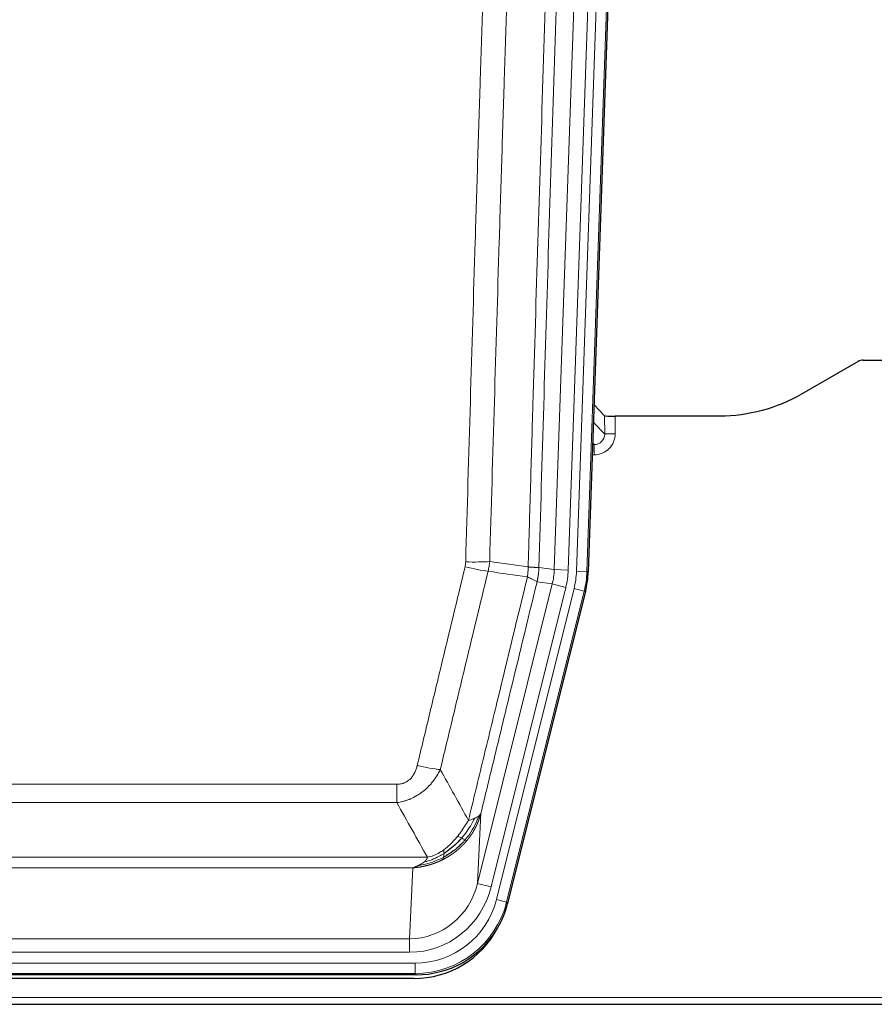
# Model space of a CAD drawing. Header units: inches. Extents: x 0 to 20790, y -12 to 14700.
# Tile 33 of 256: x 5300 to 5544, y 4789 to 5071. Entities that reach past the tile are written whole.
import ezdxf

# ---------------------------------------------------------------- set-up
doc = ezdxf.new("R2010")
doc.units = ezdxf.units.IN
doc.layers.add('1', color=7, linetype='Continuous', true_color=0xffffff)

msp = doc.modelspace()

# ---------------------------------------------------------------- linework, layer by layer
at = {"layer": '1', "color": 110, "linetype": 'Continuous', "lineweight": 13}
for p, q in [((5458.992, 4913.035), (5472.103, 5288.478)), ((5475.097, 5288.374), (5461.986, 4912.931)), ((5452.653, 4913.504), (5465.719, 5287.675)), ((5469.711, 5287.536), (5456.645, 4913.365)), ((5467.065, 4952.249), (5467.054, 4957.48)), ((5470.053, 4957.379), (5470.063, 4952.331)), ((5463.851, 4955.577), (5467.065, 4952.249)), ((5463.629, 4949.242), (5464.072, 4949.242)), ((5464.072, 4949.242), (5463.645, 4949.684)), ((5464.072, 4949.242), (5464.072, 4946.322)), ((5464.072, 4946.322), (5463.528, 4946.322)), ((5448.276, 4914.12), (5452.653, 4913.504)), ((5452.653, 4913.504), (5456.645, 4913.365)), ((5461.986, 4912.931), (5458.992, 4913.035)), ((5461.986, 4912.931), (5462.36, 4912.878)), ((5430.72, 4823.732), (5452.072, 4909.37)), ((5434.596, 4822.765), (5455.948, 4908.403)), ((5452.072, 4909.37), (5447.72, 4909.981)), ((5452.072, 4909.37), (5455.948, 4908.403)), ((5436.121, 4819.139), (5458.295, 4908.073)), ((5461.202, 4907.349), (5439.028, 4818.414)), ((5461.202, 4907.349), (5458.295, 4908.073)), ((5461.575, 4907.296), (5461.202, 4907.349)), ((5202.284, 4852.086), (5407.627, 4852.086)), ((5407.627, 4846.845), (5407.627, 4852.086)), ((5407.627, 4846.845), (5202.284, 4846.845)), ((5431.677, 4843.787), (5430.72, 4823.732)), ((5193.553, 4831.226), (5416.358, 4831.226)), ((5412.245, 4828.196), (5197.666, 4828.196)), ((5411.277, 4807.917), (5412.245, 4828.196)), ((5434.596, 4822.765), (5430.72, 4823.732)), ((5439.028, 4818.414), (5436.121, 4819.139)), ((5439.028, 4818.414), (5439.321, 4818.039)), ((5198.634, 4807.917), (5411.277, 4807.917)), ((5411.277, 4804.053), (5411.277, 4807.917)), ((5411.277, 4804.053), (5198.634, 4804.053)), ((5197.045, 4800.97), (5412.866, 4800.97)), ((5412.866, 4797.974), (5412.866, 4800.97)), ((5412.866, 4797.974), (5197.045, 4797.974)), ((5413.159, 4797.599), (5412.866, 4797.974)), ((5060.956, 4791.113), (5548.956, 4791.113))]:
    msp.add_line(p, q, dxfattribs=at)
at = {"layer": '1', "color": 2, "linetype": 'Continuous', "lineweight": 25}
for p, q in [((5475.478, 5288.523), (5462.36, 4912.878)), ((5539.499, 4972.991), (5523.335, 4963.649)), ((5540.998, 4973.393), (5548.956, 4973.393)), ((5467.054, 4957.48), (5464.027, 4960.615)), ((5499.956, 4957.379), (5470.053, 4957.379)), ((5461.575, 4907.296), (5439.321, 4818.039)), ((5413.159, 4797.599), (5196.752, 4797.599)), ((5412.567, 4796.556), (5197.344, 4796.556)), ((5060.956, 4789.166), (5548.956, 4789.166))]:
    msp.add_line(p, q, dxfattribs=at)
for centre, major_axis, ratio, start_param, end_param in [((5541.001, 4970.389), (0.923, -2.86), 0.9982885, 2.8298327, 3.3530369), ((5470.052, 4957.484), (3, 0), 0.0349646, 3.1753451, 4.712515), ((5435.339, 4913.829, 0), (-26.774, 3.763), 0.9986144, 3.0370169, 3.2461684), ((5413.101, 4824.636, 0), (-16.66, 21.323), 0.9977958, 3.5187977, 3.8037475), ((5412.541, 4823.572, 0), (-16.639, 21.297), 0.9990195, 2.4788434, 3.5628372), ((5413.101, 4824.636, 0), (-16.66, 21.323), 0.9977958, 2.4794378, 3.5187977)]:
    msp.add_ellipse(centre, major_axis=major_axis, ratio=ratio, start_param=start_param, end_param=end_param, dxfattribs=at)
at = {"layer": '1', "color": 110, "linetype": 'Continuous', "lineweight": 13}
for centre, major_axis, ratio, start_param, end_param in [((5464.06, 4952.331), (3.237, -5.067), 0.9977321, 5.7157535, 7.2865499), ((5464.06, 4952.253), (1.726, -2.474), 0.9943829, 5.6754356, 7.2462319), ((5470.063, 4952.253), (-3, -0.006), 0.0261769, 4.7123351, 6.249505), ((5427.135, 4915.418), (-9.719, 2.353), 0.1107863, 1.5976112, 2.3432486), ((5427.322, 4916.824), (-9.996, 0.288), 0.1133347, 1.5740649, 2.3314742), ((5432.627, 4914.211), (19.844, -2.789), 0.9980617, 6.1786096, 6.387761), ((5432.627, 4914.211), (23.799, -3.345), 0.9986144, 6.1786096, 6.387761), ((5434.974, 4913.881), (-23.799, 3.345), 0.9986144, 3.0370169, 3.2461684), ((5434.974, 4913.881), (26.766, -3.762), 0.9989218, 6.1786096, 6.387761), ((5413.474, 4858.844), (9.722, -2.342), 0.1329353, 4.744395, 5.4873531), ((5411.357, 4828.9), (-1.001, -20.961), 0.9530564, 0.0460885, 1.3674009), ((5411.357, 4828.9, 0), (-1.185, -24.82), 0.9658521, 0.0460885, 1.3674009), ((5412.814, 4825.003, 0), (-14.809, 18.954), 0.9977958, 2.4794378, 3.8037475), ((5412.814, 4825.003), (16.651, -21.313), 0.9982842, 5.6210305, 6.9453401)]:
    msp.add_ellipse(centre, major_axis=major_axis, ratio=ratio, start_param=start_param, end_param=end_param, dxfattribs=at)
for points, knots in [([(5445.187, 4914.25), (5445.243, 4916.183), (5445.299, 4918.117), (5445.411, 4921.984), (5445.579, 4927.786), (5445.975, 4941.327), (5446.318, 4952.939), (5447.011, 4976.172), (5447.952, 5007.172), (5449.41, 5053.736), (5450.414, 5084.822), (5450.988, 5102.32), (5451.052, 5104.265), (5451.18, 5108.154), (5451.373, 5113.987), (5451.824, 5127.6), (5452.216, 5139.271), (5452.544, 5148.998), (5452.61, 5150.943), (5452.742, 5154.834), (5452.94, 5160.67), (5453.405, 5174.287), (5453.808, 5185.958), (5454.62, 5209.299), (5455.717, 5240.417), (5456.845, 5271.529), (5457.416, 5287.084)], [0, 0, 0, 0, 0.015625, 0.015625, 0.03125, 0.0625, 0.125, 0.125, 0.25, 0.375, 0.5, 0.5, 0.515625, 0.515625, 0.53125, 0.5625, 0.625, 0.625, 0.640625, 0.640625, 0.65625, 0.6875, 0.75, 0.75, 0.875, 1, 1, 1, 1]), ([(5460.471, 5285.608), (5459.902, 5270.109), (5458.777, 5239.108), (5457.683, 5208.101), (5456.874, 5184.844), (5456.472, 5173.215), (5456.008, 5159.646), (5455.81, 5153.831), (5455.679, 5149.954), (5455.613, 5148.016), (5455.285, 5138.324), (5454.895, 5126.696), (5454.445, 5113.132), (5454.253, 5107.319), (5454.125, 5103.444), (5454.062, 5101.507), (5453.489, 5084.072), (5452.488, 5053.098), (5451.033, 5006.703), (5449.627, 4960.373), (5448.721, 4929.53), (5448.276, 4914.12)], [0, 0, 0, 0, 0.125, 0.25, 0.25, 0.3125, 0.34375, 0.359375, 0.359375, 0.375, 0.375, 0.4375, 0.46875, 0.484375, 0.484375, 0.5, 0.5, 0.625, 0.75, 0.875, 1, 1, 1, 1]), ([(5427.322, 4915.69), (5427.76, 4930.928), (5428.65, 4961.428), (5429.571, 4991.976), (5430.273, 5014.905), (5430.509, 5022.551), (5430.985, 5037.848), (5431.225, 5045.5), (5431.95, 5068.464), (5432.441, 5083.78), (5433.065, 5102.934), (5433.19, 5106.765), (5433.441, 5114.426), (5433.82, 5125.919), (5434.202, 5137.411), (5434.973, 5160.396), (5436.015, 5191.043), (5437.623, 5237.015), (5438.724, 5267.664), (5439.281, 5282.988)], [0, 0, 0, 0, 0.125, 0.25, 0.25, 0.3125, 0.3125, 0.375, 0.375, 0.5, 0.5, 0.53125, 0.53125, 0.5625, 0.625, 0.625, 0.75, 0.875, 1, 1, 1, 1]), ([(5446.164, 5282.645), (5445.606, 5267.34), (5444.504, 5236.729), (5442.894, 5190.814), (5441.851, 5160.205), (5441.079, 5137.249), (5440.696, 5125.771), (5440.317, 5114.293), (5440.065, 5106.641), (5439.94, 5102.815), (5439.316, 5083.685), (5438.824, 5068.388), (5438.098, 5045.453), (5437.857, 5037.81), (5437.381, 5022.532), (5437.145, 5014.895), (5436.442, 4991.995), (5435.52, 4961.486), (5434.628, 4931.024), (5434.19, 4915.805)], [0, 0, 0, 0, 0.125, 0.25, 0.375, 0.375, 0.4375, 0.46875, 0.46875, 0.5, 0.5, 0.625, 0.625, 0.6875, 0.6875, 0.75, 0.75, 0.875, 1, 1, 1, 1]), ([(5413.474, 4857.477), (5414.608, 4862.205), (5415.743, 4866.934), (5418.016, 4876.395), (5419.153, 4881.127), (5422.568, 4895.328), (5424.85, 4904.801), (5427.135, 4914.279)], [0, 0, 0, 0, 0.25, 0.25, 0.5, 0.5, 1, 1, 1, 1]), ([(5427.322, 4915.69), (5427.316, 4915.452), (5427.297, 4915.215), (5427.234, 4914.744), (5427.191, 4914.511), (5427.135, 4914.279)], [0, 0, 0, 0, 0.5, 0.5, 1, 1, 1, 1]), ([(5445.187, 4914.25), (5445.166, 4913.772), (5445.15, 4913.297), (5445.092, 4912.352), (5445.05, 4911.882), (5444.975, 4911.416)], [0, 0, 0, 0, 0.5, 0.5, 1, 1, 1, 1]), ([(5445.187, 4914.25), (5445.2, 4914.249), (5445.225, 4914.247), (5445.263, 4914.244), (5445.301, 4914.241), (5445.339, 4914.237), (5445.377, 4914.234), (5445.416, 4914.231), (5445.454, 4914.228), (5445.493, 4914.225), (5445.532, 4914.222), (5445.571, 4914.219), (5445.609, 4914.216), (5445.648, 4914.213), (5445.687, 4914.21), (5445.726, 4914.208), (5445.766, 4914.205), (5445.805, 4914.202), (5445.844, 4914.199), (5445.883, 4914.196), (5445.922, 4914.194), (5445.962, 4914.191), (5446.001, 4914.188), (5446.04, 4914.186), (5446.079, 4914.183), (5446.118, 4914.181), (5446.158, 4914.178), (5446.197, 4914.176), (5446.236, 4914.173), (5446.275, 4914.171), (5446.314, 4914.169), (5446.353, 4914.166), (5446.391, 4914.164), (5446.43, 4914.162), (5446.469, 4914.16), (5446.507, 4914.158), (5446.545, 4914.156), (5446.584, 4914.153), (5446.622, 4914.151), (5446.66, 4914.149), (5446.698, 4914.148), (5446.735, 4914.146), (5446.773, 4914.144), (5446.81, 4914.142), (5446.847, 4914.14), (5446.884, 4914.139), (5446.921, 4914.137), (5446.957, 4914.135), (5446.993, 4914.134), (5447.029, 4914.132), (5447.065, 4914.131), (5447.101, 4914.13), (5447.136, 4914.128), (5447.171, 4914.127), (5447.205, 4914.126), (5447.239, 4914.125), (5447.273, 4914.123), (5447.307, 4914.122), (5447.34, 4914.121), (5447.375, 4914.12), (5447.412, 4914.119), (5447.451, 4914.118), (5447.488, 4914.117), (5447.525, 4914.116), (5447.561, 4914.115), (5447.596, 4914.115), (5447.63, 4914.114), (5447.664, 4914.113), (5447.696, 4914.113), (5447.728, 4914.112), (5447.759, 4914.112), (5447.789, 4914.111), (5447.818, 4914.111), (5447.846, 4914.11), (5447.874, 4914.11), (5447.9, 4914.11), (5447.926, 4914.11), (5447.951, 4914.11), (5447.975, 4914.11), (5447.998, 4914.11), (5448.021, 4914.11), (5448.042, 4914.11), (5448.062, 4914.11), (5448.082, 4914.11), (5448.101, 4914.111), (5448.119, 4914.111), (5448.136, 4914.111), (5448.152, 4914.112), (5448.167, 4914.112), (5448.182, 4914.113), (5448.195, 4914.113), (5448.208, 4914.114), (5448.219, 4914.114), (5448.23, 4914.115), (5448.24, 4914.116), (5448.249, 4914.116), (5448.257, 4914.117), (5448.265, 4914.118), (5448.271, 4914.119), (5448.275, 4914.119), (5448.276, 4914.12)], [0, 0, 0, 0, 0.0069372, 0.0139334, 0.0209887, 0.028103, 0.0352764, 0.0425088, 0.0498003, 0.0571509, 0.0645605, 0.0720292, 0.0795569, 0.0871437, 0.0947896, 0.1024945, 0.1102584, 0.1180815, 0.1259636, 0.1339048, 0.141905, 0.1499643, 0.1580827, 0.1662601, 0.1744966, 0.1827922, 0.1911468, 0.1995605, 0.2080333, 0.2165651, 0.225156, 0.233806, 0.2425151, 0.2512832, 0.2601104, 0.2689967, 0.277942, 0.2869465, 0.29601, 0.3051325, 0.3143142, 0.3235549, 0.3328547, 0.3422136, 0.3516315, 0.3611085, 0.3706446, 0.3802398, 0.3898941, 0.3996074, 0.4093798, 0.4192113, 0.4291019, 0.4390515, 0.4490602, 0.459128, 0.4692549, 0.4794409, 0.4896859, 0.4999901, 0.5124905, 0.524991, 0.5374914, 0.5499918, 0.5624922, 0.5749926, 0.587493, 0.5999934, 0.6124937, 0.6249941, 0.6374944, 0.6499948, 0.6624951, 0.6749954, 0.6874957, 0.699996, 0.7124963, 0.7249966, 0.7374968, 0.7499971, 0.7624973, 0.7749976, 0.7874978, 0.799998, 0.8124982, 0.8249984, 0.8374986, 0.8499988, 0.8624989, 0.8749991, 0.8874992, 0.8999993, 0.9124995, 0.9249996, 0.9374997, 0.9499998, 0.9624998, 0.9749999, 0.9875, 1, 1, 1, 1]), ([(5448.276, 4914.12), (5448.276, 4914.107), (5448.274, 4914.06), (5448.271, 4913.957), (5448.264, 4913.791), (5448.253, 4913.561), (5448.234, 4913.268), (5448.205, 4912.912), (5448.163, 4912.493), (5448.119, 4912.134), (5448.081, 4911.859), (5448.056, 4911.687), (5448.029, 4911.521), (5448.003, 4911.358), (5447.975, 4911.201), (5447.947, 4911.048), (5447.919, 4910.899), (5447.891, 4910.755), (5447.862, 4910.615), (5447.834, 4910.48), (5447.805, 4910.349), (5447.777, 4910.222), (5447.749, 4910.1), (5447.729, 4910.02), (5447.72, 4909.981)], [0, 0, 0, 0, 0.0092499, 0.0337179, 0.073404, 0.128308, 0.1984299, 0.2837694, 0.3843264, 0.5001005, 0.5424888, 0.5838484, 0.6241794, 0.6634821, 0.7017567, 0.7390032, 0.7752221, 0.8104134, 0.8445775, 0.8777146, 0.909825, 0.9409091, 0.9709673, 1, 1, 1, 1]), ([(5433.731, 4913.005), (5431.443, 4903.54), (5429.159, 4894.08), (5425.74, 4879.899), (5424.601, 4875.173), (5422.326, 4865.725), (5421.189, 4861.003), (5420.054, 4856.282)], [0, 0, 0, 0, 0.5, 0.5, 0.75, 0.75, 1, 1, 1, 1]), ([(5428.121, 4841.773), (5429.519, 4847.567), (5430.918, 4853.364), (5433.721, 4864.962), (5435.123, 4870.764), (5439.337, 4888.175), (5442.153, 4899.791), (5444.975, 4911.416)], [0, 0, 0, 0, 0.25, 0.25, 0.5, 0.5, 1, 1, 1, 1]), ([(5444.975, 4911.416), (5445.384, 4911.223), (5445.756, 4911.049), (5446.415, 4910.739), (5446.7, 4910.602), (5447.172, 4910.366), (5447.357, 4910.265), (5447.621, 4910.099), (5447.699, 4910.032), (5447.72, 4909.981)], [0, 0, 0, 0, 0.25, 0.25, 0.5, 0.5, 0.75, 0.75, 1, 1, 1, 1]), ([(5447.72, 4909.981), (5445.034, 4898.933), (5442.355, 4887.893), (5438.344, 4871.344), (5437.008, 4865.829), (5434.341, 4854.805), (5433.008, 4849.295), (5431.677, 4843.787)], [0, 0, 0, 0, 0.5, 0.5, 0.75, 0.75, 1, 1, 1, 1]), ([(5413.474, 4857.477), (5413.453, 4857.389), (5413.431, 4857.302), (5413.385, 4857.128), (5413.36, 4857.041), (5413.285, 4856.782), (5413.231, 4856.611), (5413.113, 4856.273), (5413.049, 4856.106), (5412.913, 4855.776), (5412.839, 4855.613), (5412.682, 4855.292), (5412.598, 4855.134), (5412.463, 4854.9), (5412.416, 4854.823), (5412.32, 4854.67), (5412.27, 4854.594), (5412.116, 4854.37), (5412.008, 4854.226), (5411.78, 4853.947), (5411.66, 4853.813), (5411.471, 4853.62), (5411.374, 4853.525), (5411.273, 4853.434), (5411.205, 4853.374), (5411.17, 4853.345), (5410.996, 4853.198), (5410.851, 4853.09), (5410.404, 4852.787), (5410.087, 4852.618), (5409.667, 4852.448), (5409.582, 4852.417), (5409.409, 4852.357), (5409.322, 4852.33), (5409.061, 4852.255), (5408.885, 4852.214), (5408.53, 4852.149), (5408.351, 4852.125), (5407.991, 4852.094), (5407.809, 4852.086), (5407.627, 4852.086)], [0, 0, 0, 0, 0.03125, 0.03125, 0.0625, 0.0625, 0.125, 0.125, 0.1875, 0.1875, 0.25, 0.25, 0.3125, 0.3125, 0.34375, 0.34375, 0.375, 0.375, 0.4375, 0.4375, 0.5, 0.5, 0.53125, 0.546875, 0.546875, 0.5625, 0.5625, 0.625, 0.625, 0.75, 0.75, 0.78125, 0.78125, 0.8125, 0.8125, 0.875, 0.875, 0.9375, 0.9375, 1, 1, 1, 1]), ([(5420.054, 4856.282), (5419.756, 4855.671), (5419.43, 4855.079), (5418.717, 4853.935), (5418.33, 4853.383), (5417.702, 4852.587), (5417.43, 4852.262), (5417.145, 4851.946), (5417.03, 4851.82), (5416.972, 4851.758), (5416.796, 4851.572), (5416.677, 4851.45), (5416.075, 4850.849), (5415.566, 4850.4), (5414.894, 4849.879), (5414.758, 4849.776), (5414.55, 4849.626), (5414.481, 4849.577), (5414.341, 4849.479), (5414.271, 4849.43), (5413.919, 4849.192), (5413.632, 4849.011), (5412.756, 4848.497), (5412.151, 4848.193), (5411.448, 4847.895), (5411.369, 4847.863), (5411.211, 4847.799), (5411.132, 4847.768), (5410.894, 4847.676), (5410.735, 4847.618), (5410.255, 4847.451), (5409.933, 4847.351), (5408.957, 4847.08), (5408.297, 4846.942), (5407.627, 4846.845)], [0, 0, 0, 0, 0.125, 0.125, 0.25, 0.25, 0.3125, 0.328125, 0.328125, 0.34375, 0.34375, 0.375, 0.375, 0.5, 0.5, 0.53125, 0.53125, 0.546875, 0.546875, 0.5625, 0.5625, 0.625, 0.625, 0.75, 0.75, 0.765625, 0.765625, 0.78125, 0.78125, 0.8125, 0.8125, 0.875, 0.875, 1, 1, 1, 1]), ([(5431.677, 4843.787), (5431.672, 4843.764), (5431.66, 4843.718), (5431.642, 4843.65), (5431.623, 4843.582), (5431.605, 4843.514), (5431.586, 4843.447), (5431.568, 4843.379), (5431.549, 4843.313), (5431.53, 4843.246), (5431.51, 4843.18), (5431.491, 4843.114), (5431.471, 4843.048), (5431.451, 4842.982), (5431.432, 4842.917), (5431.411, 4842.852), (5431.391, 4842.788), (5431.371, 4842.724), (5431.35, 4842.66), (5431.33, 4842.596), (5431.309, 4842.533), (5431.288, 4842.47), (5431.267, 4842.407), (5431.246, 4842.344), (5431.224, 4842.282), (5431.203, 4842.22), (5431.181, 4842.159), (5431.159, 4842.097), (5431.138, 4842.036), (5431.116, 4841.975), (5431.093, 4841.915), (5431.071, 4841.855), (5431.049, 4841.795), (5431.026, 4841.735), (5431.004, 4841.676), (5430.981, 4841.617), (5430.959, 4841.559), (5430.936, 4841.5), (5430.913, 4841.442), (5430.89, 4841.384), (5430.867, 4841.327), (5430.843, 4841.269), (5430.82, 4841.213), (5430.797, 4841.156), (5430.773, 4841.1), (5430.75, 4841.043), (5430.726, 4840.988), (5430.702, 4840.932), (5430.679, 4840.877), (5430.655, 4840.822), (5430.631, 4840.767), (5430.607, 4840.713), (5430.583, 4840.659), (5430.559, 4840.605), (5430.534, 4840.552), (5430.51, 4840.499), (5430.486, 4840.446), (5430.462, 4840.393), (5430.437, 4840.341), (5430.413, 4840.289), (5430.388, 4840.237), (5430.364, 4840.186), (5430.339, 4840.134), (5430.314, 4840.083), (5430.29, 4840.033), (5430.265, 4839.982), (5430.24, 4839.932), (5430.215, 4839.883), (5430.191, 4839.833), (5430.166, 4839.784), (5430.141, 4839.735), (5430.116, 4839.686), (5430.091, 4839.638), (5430.066, 4839.59), (5430.041, 4839.542), (5430.016, 4839.494), (5429.991, 4839.447), (5429.966, 4839.4), (5429.941, 4839.353), (5429.916, 4839.307), (5429.891, 4839.261), (5429.866, 4839.215), (5429.841, 4839.169), (5429.816, 4839.124), (5429.791, 4839.079), (5429.766, 4839.034), (5429.74, 4838.989), (5429.715, 4838.945), (5429.69, 4838.901), (5429.665, 4838.857), (5429.64, 4838.814), (5429.615, 4838.771), (5429.59, 4838.728), (5429.565, 4838.685), (5429.54, 4838.643), (5429.515, 4838.6), (5429.49, 4838.558), (5429.465, 4838.517), (5429.44, 4838.475), (5429.415, 4838.434), (5429.391, 4838.394), (5429.366, 4838.353), (5429.341, 4838.313), (5429.316, 4838.273), (5429.291, 4838.233), (5429.267, 4838.193), (5429.242, 4838.154), (5429.217, 4838.115), (5429.193, 4838.076), (5429.168, 4838.038), (5429.144, 4838), (5429.119, 4837.962), (5429.095, 4837.924), (5429.07, 4837.886), (5429.046, 4837.849), (5429.022, 4837.812), (5428.997, 4837.775), (5428.973, 4837.739), (5428.949, 4837.703), (5428.925, 4837.667), (5428.901, 4837.631), (5428.877, 4837.595), (5428.853, 4837.56), (5428.829, 4837.525), (5428.805, 4837.49), (5428.782, 4837.456), (5428.758, 4837.422), (5428.734, 4837.388), (5428.711, 4837.354), (5428.687, 4837.32), (5428.664, 4837.287), (5428.641, 4837.254), (5428.617, 4837.221), (5428.594, 4837.189), (5428.571, 4837.156), (5428.548, 4837.124), (5428.525, 4837.092), (5428.502, 4837.061), (5428.479, 4837.029), (5428.457, 4836.998), (5428.434, 4836.967), (5428.412, 4836.937), (5428.389, 4836.906), (5428.367, 4836.876), (5428.344, 4836.846), (5428.322, 4836.816), (5428.3, 4836.787), (5428.278, 4836.758), (5428.256, 4836.729), (5428.234, 4836.7), (5428.213, 4836.671), (5428.191, 4836.643), (5428.169, 4836.615), (5428.148, 4836.587), (5428.126, 4836.559), (5428.105, 4836.532), (5428.084, 4836.504), (5428.063, 4836.477), (5428.042, 4836.451), (5428.021, 4836.424), (5428, 4836.398), (5427.98, 4836.371), (5427.959, 4836.346), (5427.939, 4836.32), (5427.918, 4836.294), (5427.898, 4836.269), (5427.878, 4836.244), (5427.858, 4836.219), (5427.838, 4836.195), (5427.819, 4836.17), (5427.799, 4836.146), (5427.779, 4836.122), (5427.76, 4836.098), (5427.741, 4836.075), (5427.721, 4836.052), (5427.702, 4836.028), (5427.683, 4836.006), (5427.665, 4835.983), (5427.652, 4835.968), (5427.646, 4835.96)], [0, 0, 0, 0, 0.0080212, 0.0160154, 0.0239827, 0.0319231, 0.0398365, 0.0477229, 0.0555824, 0.0634149, 0.0712205, 0.0789992, 0.0867509, 0.0944756, 0.1021734, 0.1098443, 0.1174881, 0.1251051, 0.1326951, 0.1402581, 0.1477942, 0.1553034, 0.1627856, 0.1702408, 0.1776691, 0.1850704, 0.1924448, 0.1997923, 0.2071128, 0.2144063, 0.2216729, 0.2289126, 0.2361253, 0.243311, 0.2504698, 0.2576016, 0.2647065, 0.2717845, 0.2788355, 0.2858595, 0.2928566, 0.2998268, 0.30677, 0.3136862, 0.3205755, 0.3274379, 0.3342733, 0.3410817, 0.3478632, 0.3546178, 0.3613454, 0.3680461, 0.3747198, 0.3813665, 0.3879863, 0.3945792, 0.4011451, 0.4076841, 0.4141961, 0.4206811, 0.4271393, 0.4335704, 0.4399746, 0.4463519, 0.4527022, 0.4590256, 0.465322, 0.4715915, 0.477834, 0.4840496, 0.4902382, 0.4963999, 0.5025346, 0.5086424, 0.5147232, 0.5207771, 0.526804, 0.532804, 0.5387771, 0.5447232, 0.5506423, 0.5565345, 0.5623997, 0.568238, 0.5740494, 0.5798338, 0.5855912, 0.5913217, 0.5970253, 0.6027019, 0.6083515, 0.6139742, 0.61957, 0.6251388, 0.6306807, 0.6361956, 0.6416836, 0.6471446, 0.6525787, 0.6579858, 0.663366, 0.6687192, 0.6740455, 0.6793448, 0.6846172, 0.6898627, 0.6950812, 0.7002727, 0.7054373, 0.710575, 0.7156857, 0.7207694, 0.7258262, 0.7308561, 0.735859, 0.740835, 0.745784, 0.7507061, 0.7556012, 0.7604694, 0.7653107, 0.7701249, 0.7749123, 0.7796727, 0.7844061, 0.7891127, 0.7937922, 0.7984448, 0.8030705, 0.8076692, 0.812241, 0.8167858, 0.8213037, 0.8257947, 0.8302587, 0.8346957, 0.8391058, 0.843489, 0.8478452, 0.8521745, 0.8564768, 0.8607522, 0.8650006, 0.8692221, 0.8734166, 0.8775842, 0.8817249, 0.8858386, 0.8899254, 0.8939852, 0.8980181, 0.902024, 0.906003, 0.909955, 0.9138802, 0.9177783, 0.9216495, 0.9254938, 0.9293111, 0.9331015, 0.936865, 0.9406015, 0.944311, 0.9479937, 0.9516493, 0.9552781, 0.9588799, 0.9624547, 0.9660026, 0.9695236, 0.9730176, 0.9764847, 0.9799249, 0.9833381, 0.9867243, 0.9900837, 0.993416, 0.9967215, 1, 1, 1, 1]), ([(5431.677, 4843.787), (5431.593, 4843.578), (5431.451, 4843.379), (5431.188, 4843.127), (5431.116, 4843.065), (5431.038, 4843.004)], [0, 0, 0, 0, 0.75, 0.75, 1, 1, 1, 1]), ([(5428.121, 4841.773), (5427.428, 4840.633), (5426.662, 4839.444), (5425.535, 4837.914), (5425.244, 4837.536), (5424.946, 4837.166)], [0, 0, 0, 0, 0.75, 0.75, 1, 1, 1, 1]), ([(5429.828, 4842.332), (5429.129, 4840.867), (5428.259, 4839.412), (5426.898, 4837.594), (5426.541, 4837.149), (5426.17, 4836.717)], [0, 0, 0, 0, 0.75, 0.75, 1, 1, 1, 1]), ([(5431.038, 4843.004), (5430.426, 4841.191), (5429.53, 4839.412), (5428.001, 4837.23), (5427.591, 4836.701), (5427.156, 4836.19)], [0, 0, 0, 0, 0.75, 0.75, 1, 1, 1, 1]), ([(5429.828, 4842.332), (5429.705, 4842.281), (5429.577, 4842.231), (5429.245, 4842.109), (5429.034, 4842.038), (5428.592, 4841.902), (5428.361, 4841.836), (5428.121, 4841.773)], [0, 0, 0, 0, 0.25, 0.25, 0.625, 0.625, 1, 1, 1, 1]), ([(5431.038, 4843.004), (5431, 4842.974), (5430.959, 4842.944), (5430.791, 4842.825), (5430.652, 4842.738), (5430.349, 4842.57), (5430.185, 4842.489), (5429.95, 4842.384), (5429.889, 4842.358), (5429.828, 4842.332)], [0, 0, 0, 0, 0.125, 0.125, 0.5, 0.5, 0.875, 0.875, 1, 1, 1, 1]), ([(5427.646, 4835.96), (5427.631, 4835.943), (5427.602, 4835.908), (5427.558, 4835.855), (5427.513, 4835.803), (5427.469, 4835.751), (5427.424, 4835.699), (5427.38, 4835.648), (5427.335, 4835.596), (5427.29, 4835.545), (5427.245, 4835.494), (5427.2, 4835.443), (5427.155, 4835.393), (5427.11, 4835.343), (5427.064, 4835.293), (5427.019, 4835.243), (5426.973, 4835.193), (5426.928, 4835.144), (5426.882, 4835.095), (5426.836, 4835.046), (5426.79, 4834.997), (5426.744, 4834.948), (5426.698, 4834.9), (5426.652, 4834.852), (5426.606, 4834.804), (5426.56, 4834.757), (5426.513, 4834.709), (5426.467, 4834.662), (5426.42, 4834.615), (5426.374, 4834.568), (5426.327, 4834.522), (5426.28, 4834.475), (5426.233, 4834.429), (5426.186, 4834.383), (5426.139, 4834.338), (5426.092, 4834.292), (5426.045, 4834.247), (5425.998, 4834.202), (5425.951, 4834.157), (5425.904, 4834.113), (5425.856, 4834.068), (5425.809, 4834.024), (5425.761, 4833.98), (5425.714, 4833.936), (5425.666, 4833.893), (5425.618, 4833.85), (5425.571, 4833.807), (5425.523, 4833.764), (5425.475, 4833.721), (5425.427, 4833.679), (5425.379, 4833.636), (5425.331, 4833.594), (5425.283, 4833.552), (5425.235, 4833.511), (5425.187, 4833.469), (5425.138, 4833.428), (5425.09, 4833.387), (5425.042, 4833.346), (5424.994, 4833.306), (5424.945, 4833.266), (5424.897, 4833.225), (5424.848, 4833.185), (5424.8, 4833.146), (5424.751, 4833.106), (5424.703, 4833.067), (5424.654, 4833.028), (5424.606, 4832.989), (5424.557, 4832.95), (5424.508, 4832.912), (5424.459, 4832.873), (5424.411, 4832.835), (5424.362, 4832.797), (5424.313, 4832.76), (5424.264, 4832.722), (5424.215, 4832.685), (5424.166, 4832.648), (5424.118, 4832.611), (5424.069, 4832.574), (5424.02, 4832.538), (5423.971, 4832.502), (5423.922, 4832.466), (5423.873, 4832.43), (5423.824, 4832.394), (5423.775, 4832.359), (5423.725, 4832.323), (5423.676, 4832.288), (5423.627, 4832.253), (5423.578, 4832.219), (5423.529, 4832.184), (5423.48, 4832.15), (5423.431, 4832.116), (5423.382, 4832.082), (5423.332, 4832.048), (5423.283, 4832.015), (5423.234, 4831.981), (5423.185, 4831.948), (5423.136, 4831.915), (5423.087, 4831.883), (5423.037, 4831.85), (5422.988, 4831.818), (5422.939, 4831.785), (5422.89, 4831.753), (5422.841, 4831.722), (5422.792, 4831.69), (5422.742, 4831.659), (5422.693, 4831.627), (5422.644, 4831.596), (5422.595, 4831.565), (5422.546, 4831.535), (5422.497, 4831.504), (5422.447, 4831.474), (5422.398, 4831.444), (5422.349, 4831.414), (5422.3, 4831.384), (5422.251, 4831.355), (5422.202, 4831.325), (5422.153, 4831.296), (5422.104, 4831.267), (5422.055, 4831.238), (5422.006, 4831.21), (5421.957, 4831.181), (5421.908, 4831.153), (5421.859, 4831.125), (5421.81, 4831.097), (5421.761, 4831.069), (5421.712, 4831.041), (5421.663, 4831.014), (5421.614, 4830.987), (5421.565, 4830.96), (5421.517, 4830.933), (5421.468, 4830.906), (5421.419, 4830.879), (5421.37, 4830.853), (5421.322, 4830.827), (5421.273, 4830.801), (5421.224, 4830.775), (5421.176, 4830.749), (5421.127, 4830.724), (5421.079, 4830.698), (5421.03, 4830.673), (5420.982, 4830.648), (5420.933, 4830.623), (5420.885, 4830.599), (5420.836, 4830.574), (5420.788, 4830.55), (5420.74, 4830.526), (5420.691, 4830.502), (5420.659, 4830.486), (5420.643, 4830.478)], [0, 0, 0, 0, 0.0076941, 0.0153765, 0.0230472, 0.0307061, 0.0383534, 0.045989, 0.0536129, 0.061225, 0.0688255, 0.0764143, 0.0839914, 0.0915567, 0.0991104, 0.1066524, 0.1141827, 0.1217013, 0.1292082, 0.1367034, 0.1441869, 0.1516588, 0.1591189, 0.1665674, 0.1740041, 0.1814292, 0.1888426, 0.1962444, 0.2036344, 0.2110128, 0.2183794, 0.2257344, 0.2330778, 0.2404094, 0.2477294, 0.2550377, 0.2623343, 0.2696193, 0.2768926, 0.2841542, 0.2914041, 0.2986424, 0.305869, 0.313084, 0.3202872, 0.3274789, 0.3346588, 0.3418271, 0.3489838, 0.3561287, 0.3632621, 0.3703837, 0.3774937, 0.3845921, 0.3916788, 0.3987539, 0.4058173, 0.412869, 0.4199092, 0.4269376, 0.4339544, 0.4409596, 0.4479532, 0.454935, 0.4619053, 0.4688639, 0.4758109, 0.4827462, 0.4896699, 0.496582, 0.5034825, 0.5103713, 0.5172485, 0.524114, 0.5309679, 0.5378102, 0.5446409, 0.55146, 0.5582674, 0.5650632, 0.5718474, 0.57862, 0.5853809, 0.5921303, 0.598868, 0.6055941, 0.6123087, 0.6190116, 0.6257029, 0.6323825, 0.6390506, 0.6457071, 0.652352, 0.6589853, 0.665607, 0.672217, 0.6788155, 0.6854024, 0.6919777, 0.6985414, 0.7050935, 0.7116341, 0.718163, 0.7246804, 0.7311862, 0.7376804, 0.744163, 0.750634, 0.7570935, 0.7635413, 0.7699776, 0.7764024, 0.7828155, 0.7892171, 0.7956072, 0.8019856, 0.8083525, 0.8147079, 0.8210516, 0.8273839, 0.8337045, 0.8400136, 0.8463112, 0.8525972, 0.8588716, 0.8651345, 0.8713859, 0.8776257, 0.8838539, 0.8900706, 0.8962758, 0.9024695, 0.9086516, 0.9148221, 0.9209812, 0.9271287, 0.9332646, 0.9393891, 0.945502, 0.9516034, 0.9576933, 0.9637717, 0.9698385, 0.9758938, 0.9819376, 0.9879699, 0.9939907, 1, 1, 1, 1]), ([(5424.946, 4837.166), (5424.796, 4836.981), (5424.645, 4836.798), (5424.03, 4836.075), (5423.551, 4835.553), (5422.557, 4834.572), (5422.042, 4834.113), (5421.335, 4833.554), (5421.156, 4833.418), (5420.976, 4833.288)], [0, 0, 0, 0, 0.125, 0.125, 0.5, 0.5, 0.875, 0.875, 1, 1, 1, 1]), ([(5426.17, 4836.717), (5426.071, 4836.766), (5425.97, 4836.813), (5425.713, 4836.928), (5425.556, 4836.991), (5425.245, 4837.098), (5425.092, 4837.141), (5424.946, 4837.166)], [0, 0, 0, 0, 0.25, 0.25, 0.625, 0.625, 1, 1, 1, 1]), ([(5427.156, 4836.19), (5427.125, 4836.207), (5427.093, 4836.225), (5426.958, 4836.3), (5426.845, 4836.363), (5426.596, 4836.499), (5426.459, 4836.572), (5426.268, 4836.669), (5426.219, 4836.693), (5426.17, 4836.717)], [0, 0, 0, 0, 0.125, 0.125, 0.5, 0.5, 0.875, 0.875, 1, 1, 1, 1]), ([(5427.646, 4835.96), (5427.574, 4835.973), (5427.475, 4836.018), (5427.274, 4836.125), (5427.217, 4836.156), (5427.156, 4836.19)], [0, 0, 0, 0, 0.75, 0.75, 1, 1, 1, 1]), ([(5421.126, 4832.306), (5420.669, 4832.014), (5420.205, 4831.743), (5418.334, 4830.749), (5416.898, 4830.208), (5415.488, 4829.888)], [0, 0, 0, 0, 0.25, 0.25, 1, 1, 1, 1]), ([(5420.976, 4833.288), (5420.616, 4833.027), (5420.249, 4832.785), (5418.755, 4831.904), (5417.579, 4831.439), (5416.358, 4831.226)], [0, 0, 0, 0, 0.25, 0.25, 1, 1, 1, 1]), ([(5420.958, 4831.19), (5420.97, 4831.23), (5420.981, 4831.271), (5421.026, 4831.441), (5421.055, 4831.577), (5421.099, 4831.861), (5421.114, 4832.01), (5421.124, 4832.208), (5421.126, 4832.257), (5421.126, 4832.306)], [0, 0, 0, 0, 0.125, 0.125, 0.5, 0.5, 0.875, 0.875, 1, 1, 1, 1]), ([(5421.126, 4832.306), (5421.128, 4832.404), (5421.126, 4832.501), (5421.113, 4832.736), (5421.097, 4832.869), (5421.049, 4833.106), (5421.017, 4833.209), (5420.976, 4833.288)], [0, 0, 0, 0, 0.25, 0.25, 0.625, 0.625, 1, 1, 1, 1]), ([(5420.643, 4830.478), (5420.621, 4830.467), (5420.578, 4830.446), (5420.513, 4830.414), (5420.448, 4830.383), (5420.383, 4830.352), (5420.318, 4830.321), (5420.253, 4830.29), (5420.188, 4830.26), (5420.123, 4830.229), (5420.058, 4830.199), (5419.992, 4830.17), (5419.927, 4830.14), (5419.862, 4830.111), (5419.797, 4830.082), (5419.732, 4830.054), (5419.666, 4830.025), (5419.601, 4829.997), (5419.536, 4829.969), (5419.471, 4829.941), (5419.405, 4829.914), (5419.34, 4829.886), (5419.275, 4829.859), (5419.21, 4829.833), (5419.145, 4829.806), (5419.079, 4829.78), (5419.014, 4829.754), (5418.949, 4829.728), (5418.884, 4829.702), (5418.818, 4829.677), (5418.753, 4829.652), (5418.688, 4829.627), (5418.623, 4829.602), (5418.558, 4829.578), (5418.492, 4829.554), (5418.427, 4829.53), (5418.362, 4829.506), (5418.297, 4829.482), (5418.232, 4829.459), (5418.167, 4829.436), (5418.102, 4829.413), (5418.036, 4829.391), (5417.971, 4829.368), (5417.906, 4829.346), (5417.841, 4829.324), (5417.776, 4829.303), (5417.711, 4829.281), (5417.646, 4829.26), (5417.582, 4829.239), (5417.517, 4829.218), (5417.452, 4829.198), (5417.387, 4829.177), (5417.322, 4829.157), (5417.257, 4829.137), (5417.193, 4829.118), (5417.128, 4829.098), (5417.063, 4829.079), (5416.998, 4829.06), (5416.934, 4829.041), (5416.869, 4829.022), (5416.805, 4829.004), (5416.74, 4828.986), (5416.676, 4828.968), (5416.611, 4828.95), (5416.547, 4828.933), (5416.483, 4828.915), (5416.418, 4828.898), (5416.354, 4828.881), (5416.29, 4828.865), (5416.226, 4828.848), (5416.161, 4828.832), (5416.097, 4828.816), (5416.033, 4828.8), (5415.969, 4828.784), (5415.905, 4828.769), (5415.841, 4828.754), (5415.778, 4828.739), (5415.714, 4828.724), (5415.65, 4828.709), (5415.586, 4828.695), (5415.523, 4828.681), (5415.459, 4828.667), (5415.396, 4828.653), (5415.332, 4828.639), (5415.269, 4828.626), (5415.205, 4828.613), (5415.142, 4828.6), (5415.079, 4828.587), (5415.016, 4828.574), (5414.953, 4828.562), (5414.889, 4828.55), (5414.826, 4828.537), (5414.764, 4828.526), (5414.701, 4828.514), (5414.638, 4828.502), (5414.575, 4828.491), (5414.512, 4828.48), (5414.45, 4828.469), (5414.387, 4828.459), (5414.325, 4828.448), (5414.262, 4828.438), (5414.2, 4828.427), (5414.138, 4828.418), (5414.076, 4828.408), (5414.013, 4828.398), (5413.951, 4828.389), (5413.889, 4828.38), (5413.827, 4828.37), (5413.766, 4828.362), (5413.704, 4828.353), (5413.642, 4828.344), (5413.581, 4828.336), (5413.519, 4828.328), (5413.458, 4828.32), (5413.396, 4828.312), (5413.335, 4828.305), (5413.274, 4828.297), (5413.213, 4828.29), (5413.151, 4828.283), (5413.09, 4828.276), (5413.03, 4828.269), (5412.969, 4828.262), (5412.908, 4828.256), (5412.847, 4828.25), (5412.787, 4828.244), (5412.726, 4828.238), (5412.666, 4828.232), (5412.606, 4828.226), (5412.545, 4828.221), (5412.485, 4828.216), (5412.425, 4828.211), (5412.365, 4828.206), (5412.305, 4828.201), (5412.265, 4828.198), (5412.245, 4828.196)], [0, 0, 0, 0, 0.0081592, 0.0163092, 0.0244501, 0.0325819, 0.0407045, 0.0488181, 0.0569225, 0.0650178, 0.0731041, 0.0811812, 0.0892493, 0.0973083, 0.1053581, 0.113399, 0.1214307, 0.1294534, 0.137467, 0.1454716, 0.1534671, 0.1614536, 0.169431, 0.1773994, 0.1853588, 0.1933091, 0.2012504, 0.2091827, 0.217106, 0.2250203, 0.2329256, 0.2408219, 0.2487092, 0.2565875, 0.2644568, 0.2723172, 0.2801686, 0.288011, 0.2958444, 0.303669, 0.3114845, 0.3192911, 0.3270888, 0.3348775, 0.3426574, 0.3504282, 0.3581902, 0.3659433, 0.3736874, 0.3814227, 0.389149, 0.3968665, 0.4045751, 0.4122748, 0.4199656, 0.4276476, 0.4353206, 0.4429849, 0.4506403, 0.4582868, 0.4659245, 0.4735534, 0.4811734, 0.4887846, 0.496387, 0.5039805, 0.5115653, 0.5191413, 0.5267084, 0.5342668, 0.5418164, 0.5493572, 0.5568893, 0.5644125, 0.5719271, 0.5794328, 0.5869298, 0.5944181, 0.6018976, 0.6093684, 0.6168305, 0.6242839, 0.6317285, 0.6391644, 0.6465917, 0.6540102, 0.6614201, 0.6688212, 0.6762137, 0.6835975, 0.6909727, 0.6983392, 0.705697, 0.7130462, 0.7203868, 0.7277187, 0.735042, 0.7423567, 0.7496628, 0.7569603, 0.7642491, 0.7715294, 0.7788011, 0.7860642, 0.7933187, 0.8005646, 0.807802, 0.8150309, 0.8222512, 0.8294629, 0.8366661, 0.8438608, 0.851047, 0.8582246, 0.8653938, 0.8725544, 0.8797065, 0.8868502, 0.8939854, 0.9011121, 0.9082303, 0.9153401, 0.9224414, 0.9295343, 0.9366187, 0.9436947, 0.9507623, 0.9578214, 0.9648722, 0.9719145, 0.9789485, 0.985974, 0.9929912, 1, 1, 1, 1]), ([(5420.958, 4831.19), (5420.38, 4830.88), (5419.792, 4830.599), (5417.418, 4829.593), (5415.589, 4829.111), (5413.816, 4828.888)], [0, 0, 0, 0, 0.25, 0.25, 1, 1, 1, 1]), ([(5413.816, 4828.888), (5413.831, 4828.895), (5413.859, 4828.908), (5413.9, 4828.928), (5413.941, 4828.948), (5413.98, 4828.968), (5414.019, 4828.987), (5414.056, 4829.005), (5414.092, 4829.024), (5414.128, 4829.042), (5414.162, 4829.059), (5414.195, 4829.076), (5414.227, 4829.093), (5414.258, 4829.109), (5414.288, 4829.125), (5414.317, 4829.14), (5414.345, 4829.155), (5414.372, 4829.17), (5414.398, 4829.183), (5414.422, 4829.197), (5414.446, 4829.21), (5414.469, 4829.222), (5414.49, 4829.234), (5414.511, 4829.245), (5414.53, 4829.256), (5414.549, 4829.266), (5414.566, 4829.276), (5414.582, 4829.285), (5414.597, 4829.293), (5414.612, 4829.301), (5414.625, 4829.309), (5414.637, 4829.315), (5414.648, 4829.322), (5414.658, 4829.327), (5414.667, 4829.332), (5414.674, 4829.337), (5414.681, 4829.341), (5414.687, 4829.344), (5414.692, 4829.347), (5414.704, 4829.354), (5414.725, 4829.366), (5414.754, 4829.383), (5414.782, 4829.401), (5414.811, 4829.418), (5414.839, 4829.435), (5414.866, 4829.452), (5414.894, 4829.469), (5414.921, 4829.486), (5414.947, 4829.503), (5414.974, 4829.519), (5415, 4829.536), (5415.025, 4829.553), (5415.051, 4829.569), (5415.076, 4829.586), (5415.1, 4829.603), (5415.125, 4829.619), (5415.149, 4829.635), (5415.172, 4829.652), (5415.196, 4829.668), (5415.219, 4829.684), (5415.241, 4829.7), (5415.264, 4829.717), (5415.286, 4829.733), (5415.307, 4829.748), (5415.329, 4829.764), (5415.35, 4829.78), (5415.37, 4829.796), (5415.391, 4829.811), (5415.411, 4829.827), (5415.43, 4829.842), (5415.45, 4829.858), (5415.469, 4829.873), (5415.481, 4829.883), (5415.488, 4829.888)], [0, 0, 0, 0, 0.0247661, 0.0489206, 0.0724636, 0.0953949, 0.1177147, 0.1394229, 0.1605195, 0.1810045, 0.2008779, 0.2201398, 0.23879, 0.2568287, 0.2742558, 0.2910713, 0.3072753, 0.3228676, 0.3378484, 0.3522176, 0.3659752, 0.3791212, 0.3916556, 0.4035785, 0.4148897, 0.4255894, 0.4356775, 0.445154, 0.454019, 0.4622723, 0.4699141, 0.4769443, 0.4833629, 0.48917, 0.4943654, 0.4989493, 0.5029216, 0.5062824, 0.5090316, 0.5111692, 0.5284651, 0.5456049, 0.5625886, 0.5794163, 0.5960881, 0.612604, 0.6289642, 0.6451687, 0.6612176, 0.6771111, 0.6928491, 0.7084319, 0.7238594, 0.7391318, 0.7542492, 0.7692118, 0.7840195, 0.7986726, 0.8131712, 0.8275153, 0.8417051, 0.8557408, 0.8696224, 0.8833501, 0.8969241, 0.9103445, 0.9236114, 0.936725, 0.9496856, 0.9624932, 0.975148, 0.9876502, 1, 1, 1, 1]), ([(5415.488, 4829.888), (5415.496, 4829.895), (5415.512, 4829.908), (5415.535, 4829.927), (5415.558, 4829.947), (5415.581, 4829.967), (5415.604, 4829.987), (5415.626, 4830.007), (5415.648, 4830.026), (5415.67, 4830.046), (5415.691, 4830.066), (5415.712, 4830.086), (5415.733, 4830.106), (5415.753, 4830.126), (5415.773, 4830.146), (5415.793, 4830.166), (5415.812, 4830.187), (5415.831, 4830.207), (5415.85, 4830.227), (5415.868, 4830.247), (5415.886, 4830.267), (5415.904, 4830.287), (5415.921, 4830.308), (5415.938, 4830.328), (5415.955, 4830.348), (5415.971, 4830.368), (5415.987, 4830.389), (5416.003, 4830.409), (5416.018, 4830.429), (5416.033, 4830.45), (5416.048, 4830.47), (5416.062, 4830.49), (5416.076, 4830.511), (5416.09, 4830.531), (5416.103, 4830.552), (5416.116, 4830.572), (5416.129, 4830.592), (5416.141, 4830.613), (5416.153, 4830.633), (5416.165, 4830.654), (5416.177, 4830.674), (5416.188, 4830.695), (5416.198, 4830.715), (5416.209, 4830.736), (5416.219, 4830.756), (5416.228, 4830.776), (5416.238, 4830.797), (5416.247, 4830.817), (5416.256, 4830.838), (5416.264, 4830.858), (5416.272, 4830.879), (5416.28, 4830.899), (5416.287, 4830.92), (5416.294, 4830.94), (5416.301, 4830.961), (5416.307, 4830.981), (5416.313, 4831.002), (5416.319, 4831.022), (5416.325, 4831.043), (5416.33, 4831.063), (5416.334, 4831.083), (5416.339, 4831.104), (5416.343, 4831.124), (5416.347, 4831.145), (5416.35, 4831.165), (5416.353, 4831.185), (5416.356, 4831.206), (5416.358, 4831.219), (5416.358, 4831.226)], [0, 0, 0, 0, 0.0185022, 0.0368847, 0.0551481, 0.073293, 0.0913199, 0.1092294, 0.1270222, 0.1446988, 0.1622598, 0.1797059, 0.1970378, 0.2142561, 0.2313614, 0.2483544, 0.265236, 0.2820066, 0.2986672, 0.3152184, 0.331661, 0.3479958, 0.3642235, 0.380345, 0.3963611, 0.4122725, 0.4280803, 0.4437851, 0.459388, 0.4748898, 0.4902915, 0.5055939, 0.5207981, 0.535905, 0.5509156, 0.565831, 0.5806521, 0.5953801, 0.6100159, 0.6245607, 0.6390157, 0.6533819, 0.6676604, 0.6818526, 0.6959596, 0.7099825, 0.7239227, 0.7377815, 0.75156, 0.7652597, 0.7788818, 0.7924277, 0.8058989, 0.8192966, 0.8326224, 0.8458776, 0.8590638, 0.8721825, 0.8852351, 0.8982233, 0.9111485, 0.9240124, 0.9368166, 0.9495628, 0.9622525, 0.9748874, 0.9874694, 1, 1, 1, 1]), ([(5420.643, 4830.478), (5420.676, 4830.536), (5420.716, 4830.605), (5420.798, 4830.767), (5420.84, 4830.86), (5420.908, 4831.034), (5420.934, 4831.11), (5420.958, 4831.19)], [0, 0, 0, 0, 0.375, 0.375, 0.75, 0.75, 1, 1, 1, 1]), ([(5412.245, 4828.196), (5412.251, 4828.199), (5412.261, 4828.203), (5412.278, 4828.21), (5412.294, 4828.217), (5412.311, 4828.225), (5412.329, 4828.232), (5412.347, 4828.24), (5412.365, 4828.247), (5412.383, 4828.255), (5412.403, 4828.263), (5412.422, 4828.271), (5412.442, 4828.28), (5412.462, 4828.288), (5412.483, 4828.297), (5412.503, 4828.305), (5412.525, 4828.314), (5412.547, 4828.323), (5412.569, 4828.333), (5412.591, 4828.342), (5412.614, 4828.352), (5412.638, 4828.362), (5412.661, 4828.372), (5412.686, 4828.382), (5412.71, 4828.392), (5412.735, 4828.403), (5412.76, 4828.413), (5412.786, 4828.424), (5412.812, 4828.435), (5412.839, 4828.447), (5412.865, 4828.458), (5412.893, 4828.47), (5412.92, 4828.482), (5412.949, 4828.494), (5412.977, 4828.506), (5413.006, 4828.519), (5413.035, 4828.531), (5413.065, 4828.544), (5413.095, 4828.557), (5413.125, 4828.571), (5413.156, 4828.584), (5413.187, 4828.598), (5413.219, 4828.612), (5413.251, 4828.626), (5413.283, 4828.641), (5413.316, 4828.656), (5413.349, 4828.671), (5413.383, 4828.686), (5413.417, 4828.701), (5413.451, 4828.717), (5413.486, 4828.733), (5413.521, 4828.749), (5413.557, 4828.766), (5413.592, 4828.782), (5413.629, 4828.799), (5413.666, 4828.816), (5413.703, 4828.834), (5413.74, 4828.852), (5413.778, 4828.87), (5413.804, 4828.882), (5413.816, 4828.888)], [0, 0, 0, 0, 0.0121901, 0.0245516, 0.0370849, 0.0497905, 0.0626689, 0.0757204, 0.0889455, 0.1023447, 0.1159182, 0.1296666, 0.14359, 0.1576889, 0.1719636, 0.1864145, 0.2010418, 0.2158458, 0.2308268, 0.2459852, 0.261321, 0.2768347, 0.2925265, 0.3083966, 0.3244452, 0.3406727, 0.357079, 0.3736646, 0.3904296, 0.4073742, 0.4244986, 0.4418029, 0.4592875, 0.4769523, 0.4947976, 0.5128236, 0.5310305, 0.5494183, 0.5679872, 0.5867374, 0.605669, 0.6247822, 0.644077, 0.6635537, 0.6832123, 0.7030529, 0.7230758, 0.7432809, 0.7636685, 0.7842385, 0.8049912, 0.8259267, 0.8470449, 0.8683461, 0.8898303, 0.9114976, 0.9333482, 0.955382, 0.9775993, 1, 1, 1, 1])]:
    msp.add_open_spline(points, degree=3, knots=knots, dxfattribs=at)
at = {"layer": '1', "color": 2, "linetype": 'Continuous', "lineweight": 25}
for points, knots in [([(5523.335, 4963.649), (5519.802, 4961.607), (5516, 4960.031), (5508.117, 4957.916), (5504.036, 4957.379), (5499.956, 4957.379)], [0, 0, 0, 0, 0.5, 0.5, 1, 1, 1, 1]), ([(5427.156, 4836.19), (5426.938, 4835.935), (5426.715, 4835.685), (5425.796, 4834.705), (5425.055, 4834.017), (5423.49, 4832.758), (5422.667, 4832.185), (5421.533, 4831.508), (5421.247, 4831.345), (5420.958, 4831.19)], [0, 0, 0, 0, 0.125, 0.125, 0.5, 0.5, 0.875, 0.875, 1, 1, 1, 1]), ([(5426.17, 4836.717), (5425.984, 4836.502), (5425.795, 4836.289), (5425.023, 4835.452), (5424.413, 4834.857), (5423.143, 4833.745), (5422.484, 4833.23), (5421.582, 4832.603), (5421.355, 4832.452), (5421.126, 4832.306)], [0, 0, 0, 0, 0.125, 0.125, 0.5, 0.5, 0.875, 0.875, 1, 1, 1, 1])]:
    msp.add_open_spline(points, degree=3, knots=knots, dxfattribs=at)
at = {"layer": '1', "color": 110, "linetype": 'Continuous', "lineweight": 13}
for points in [[(5434.19, 4915.805), (5434.149, 4915.331), (5434.032, 4914.391), (5433.844, 4913.465), (5433.731, 4913.005)], [(5434.19, 4915.805), (5437.856, 4915.289), (5441.522, 4914.77), (5445.187, 4914.25)], [(5444.975, 4911.416), (5441.228, 4911.948), (5437.48, 4912.478), (5433.731, 4913.005)], [(5420.054, 4856.282), (5422.758, 4851.45), (5425.447, 4846.614), (5428.121, 4841.773)], [(5416.358, 4831.226), (5413.465, 4836.438), (5410.555, 4841.644), (5407.627, 4846.845)]]:
    msp.add_open_spline(points, degree=3, dxfattribs=at)

doc.saveas('drawing.dxf')
